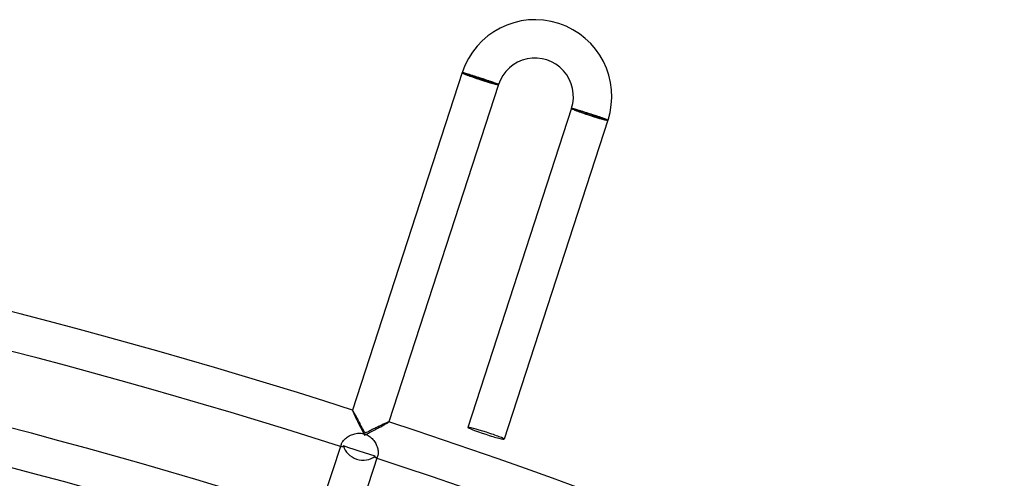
# Model space of a CAD drawing. Header units: millimetres. Extents: x -660 to 660, y -630 to 630.
# Tile 120 of 131: x 153 to 256, y 578 to 626. Entities that reach past the tile are written whole.
import ezdxf

# ---------------------------------------------------------------- set-up
doc = ezdxf.new("R2010")
doc.units = ezdxf.units.MM
doc.layers.add('HIDDEN', color=7, linetype='Continuous')
doc.layers.add('THICK', color=7, linetype='Continuous')

msp = doc.modelspace()

# ---------------------------------------------------------------- linework, layer by layer
at = {"layer": 'HIDDEN'}
for p, q in [((199.58, 620.71), (199.67, 620.68)), ((199.67, 620.68), (203.29, 619.5)), ((203.29, 619.5), (203.38, 619.47)), ((211.08, 616.97), (210.99, 617)), ((214.7, 615.79), (211.08, 616.97)), ((214.79, 615.76), (214.7, 615.79)), ((188.14, 585.51), (188.14, 585.51)), ((188.14, 585.51), (188.14, 585.51)), ((188.14, 585.51), (188.14, 585.51)), ((188.14, 585.51), (188.14, 585.51)), ((188.14, 585.51), (188.14, 585.51)), ((188.14, 585.51), (188.14, 585.51)), ((188.14, 585.51), (188.14, 585.5)), ((188.14, 585.5), (188.15, 585.47)), ((188.15, 585.47), (188.17, 585.43)), ((188.17, 585.43), (188.19, 585.37)), ((188.19, 585.37), (188.22, 585.31)), ((188.22, 585.31), (188.25, 585.23)), ((188.25, 585.23), (188.29, 585.14)), ((188.29, 585.14), (188.33, 585.05)), ((188.33, 585.05), (188.38, 584.95)), ((188.38, 584.95), (188.43, 584.84)), ((188.43, 584.84), (188.48, 584.73)), ((188.48, 584.73), (188.54, 584.61)), ((188.54, 584.61), (188.6, 584.49)), ((188.6, 584.49), (188.66, 584.37)), ((188.66, 584.37), (188.72, 584.24)), ((191.91, 584.25), (191.94, 584.27)), ((191.94, 584.27), (191.95, 584.28)), ((191.95, 584.28), (191.94, 584.28)), ((191.94, 584.28), (191.94, 584.28)), ((191.95, 584.28), (191.95, 584.28)), ((191.95, 584.28), (191.95, 584.28)), ((191.95, 584.28), (191.95, 584.28)), ((191.95, 584.28), (191.95, 584.28)), ((188.72, 584.24), (188.79, 584.11)), ((188.79, 584.11), (188.85, 583.98)), ((188.85, 583.98), (188.92, 583.85)), ((188.92, 583.85), (188.98, 583.72)), ((188.98, 583.72), (189.05, 583.58)), ((189.05, 583.58), (189.12, 583.45)), ((189.12, 583.45), (189.19, 583.31)), ((189.19, 583.31), (189.26, 583.17)), ((189.94, 583.18), (190.08, 583.25)), ((190.08, 583.25), (190.21, 583.32)), ((190.21, 583.32), (190.34, 583.39)), ((190.34, 583.39), (190.47, 583.46)), ((190.47, 583.46), (190.6, 583.52)), ((190.6, 583.52), (190.73, 583.59)), ((190.73, 583.59), (190.86, 583.66)), ((190.86, 583.66), (190.98, 583.72)), ((190.98, 583.72), (191.1, 583.78)), ((191.1, 583.78), (191.21, 583.85)), ((191.21, 583.85), (191.32, 583.91)), ((191.32, 583.91), (191.42, 583.96)), ((191.42, 583.96), (191.52, 584.02)), ((191.52, 584.02), (191.61, 584.07)), ((191.61, 584.07), (191.69, 584.11)), ((191.69, 584.11), (191.76, 584.15)), ((191.76, 584.15), (191.82, 584.19)), ((191.82, 584.19), (191.88, 584.22)), ((191.88, 584.22), (191.91, 584.25)), ((189.26, 583.17), (189.33, 583.04)), ((189.33, 583.04), (189.4, 582.9)), ((189.4, 582.9), (189.53, 582.97)), ((189.53, 582.97), (189.67, 583.04)), ((189.67, 583.04), (189.81, 583.11)), ((189.81, 583.11), (189.94, 583.18)), ((186.97, 581.9), (186.99, 581.97)), ((186.97, 581.84), (186.97, 581.9)), ((186.97, 581.79), (186.97, 581.84)), ((186.98, 581.74), (186.97, 581.79)), ((186.99, 581.71), (186.98, 581.74)), ((187.02, 581.68), (186.99, 581.71)), ((187.04, 581.67), (187.02, 581.68)), ((187.06, 581.66), (187.04, 581.67)), ((187.07, 581.66), (187.06, 581.66)), ((187.09, 581.67), (187.07, 581.66)), ((187.11, 581.67), (187.09, 581.67)), ((187.12, 581.68), (187.11, 581.67)), ((187.14, 581.69), (187.12, 581.68)), ((187.16, 581.71), (187.14, 581.69)), ((187.17, 581.72), (187.16, 581.71)), ((187.19, 581.75), (187.17, 581.72)), ((187.2, 581.77), (187.19, 581.75)), ((187.76, 581.59), (187.2, 581.77)), ((188.31, 581.41), (187.76, 581.59)), ((188.86, 581.24), (188.31, 581.41)), ((189.4, 581.06), (188.86, 581.24)), ((189.95, 580.88), (189.4, 581.06)), ((190.51, 580.7), (189.95, 580.88)), ((190.5, 580.67), (190.51, 580.7)), ((190.5, 580.64), (190.5, 580.67)), ((190.51, 580.62), (190.5, 580.64)), ((190.51, 580.6), (190.51, 580.62)), ((190.52, 580.58), (190.51, 580.6)), ((190.53, 580.56), (190.52, 580.58)), ((190.54, 580.55), (190.53, 580.56)), ((190.55, 580.53), (190.54, 580.55)), ((190.56, 580.53), (190.55, 580.53)), ((190.57, 580.52), (190.56, 580.53)), ((190.6, 580.52), (190.57, 580.52)), ((190.64, 580.52), (190.6, 580.52)), ((190.67, 580.54), (190.64, 580.52)), ((190.71, 580.57), (190.67, 580.54)), ((190.74, 580.61), (190.71, 580.57)), ((190.77, 580.67), (190.74, 580.61)), ((190.8, 580.74), (190.77, 580.67))]:
    msp.add_line(p, q, dxfattribs=at)
for centre, major_axis, ratio, start_param, end_param in [((201.48, 620.09), (1.9, -0.62), 0.051215, -3.141593, -1.570796), ((201.48, 620.09), (-1.81, 0.59), 0.051215, 0, 3.141593), ((201.48, 620.09), (1.9, -0.62), 0.051215, -1.570796, 0), ((212.89, 616.38), (1.9, -0.62), 0.05705, -3.141593, -1.570796), ((212.89, 616.38), (1.81, -0.59), 0.05705, 3.141593, 6.283185), ((212.89, 616.38), (1.9, -0.62), 0.05705, -1.570796, 0), ((189.12, 582.05), (1.9, -0.62), 0.868101, -2.622574, -1.570796), ((189.12, 582.05), (1.9, -0.62), 0.868101, -1.570796, -0.519018)]:
    msp.add_ellipse(centre, major_axis=major_axis, ratio=ratio, start_param=start_param, end_param=end_param, dxfattribs=at)
at = {"layer": 'THICK'}
for p, q in [((199.58, 620.71), (188.14, 585.51)), ((199.59, 620.71), (199.58, 620.71)), ((199.58, 620.71), (199.58, 620.71)), ((199.6, 620.71), (199.59, 620.71)), ((199.61, 620.71), (199.6, 620.71)), ((199.63, 620.7), (199.61, 620.71)), ((199.65, 620.7), (199.63, 620.7)), ((199.68, 620.69), (199.65, 620.7)), ((199.71, 620.68), (199.68, 620.69)), ((199.75, 620.68), (199.71, 620.68)), ((199.78, 620.67), (199.75, 620.68)), ((199.83, 620.65), (199.78, 620.67)), ((199.87, 620.64), (199.83, 620.65)), ((199.92, 620.63), (199.87, 620.64)), ((199.97, 620.61), (199.92, 620.63)), ((200.03, 620.6), (199.97, 620.61)), ((200.08, 620.58), (200.03, 620.6)), ((200.15, 620.56), (200.08, 620.58)), ((200.21, 620.54), (200.15, 620.56)), ((200.28, 620.52), (200.21, 620.54)), ((200.35, 620.5), (200.28, 620.52)), ((200.42, 620.48), (200.35, 620.5)), ((200.49, 620.46), (200.42, 620.48)), ((200.57, 620.43), (200.49, 620.46)), ((200.65, 620.41), (200.57, 620.43)), ((200.73, 620.38), (200.65, 620.41)), ((200.81, 620.36), (200.73, 620.38)), ((200.89, 620.33), (200.81, 620.36)), ((200.97, 620.31), (200.89, 620.33)), ((201.06, 620.28), (200.97, 620.31)), ((201.15, 620.25), (201.06, 620.28)), ((201.23, 620.22), (201.15, 620.25)), ((201.32, 620.19), (201.23, 620.22)), ((201.41, 620.17), (201.32, 620.19)), ((203.38, 619.47), (191.95, 584.28)), ((201.49, 620.14), (201.41, 620.17)), ((201.59, 620.11), (201.49, 620.14)), ((201.68, 620.08), (201.59, 620.11)), ((201.77, 620.05), (201.68, 620.08)), ((201.85, 620.02), (201.77, 620.05)), ((201.94, 619.99), (201.85, 620.02)), ((202.03, 619.96), (201.94, 619.99)), ((202.12, 619.93), (202.03, 619.96)), ((202.2, 619.9), (202.12, 619.93)), ((202.28, 619.87), (202.2, 619.9)), ((202.36, 619.85), (202.28, 619.87)), ((202.44, 619.82), (202.36, 619.85)), ((202.52, 619.79), (202.44, 619.82)), ((202.59, 619.77), (202.52, 619.79)), ((202.67, 619.74), (202.59, 619.77)), ((202.74, 619.72), (202.67, 619.74)), ((202.8, 619.7), (202.74, 619.72)), ((202.87, 619.67), (202.8, 619.7)), ((202.93, 619.65), (202.87, 619.67)), ((202.98, 619.63), (202.93, 619.65)), ((203.04, 619.61), (202.98, 619.63)), ((203.09, 619.59), (203.04, 619.61)), ((203.13, 619.58), (203.09, 619.59)), ((203.18, 619.56), (203.13, 619.58)), ((203.22, 619.55), (203.18, 619.56)), ((203.25, 619.53), (203.22, 619.55)), ((203.28, 619.52), (203.25, 619.53)), ((203.31, 619.51), (203.28, 619.52)), ((203.33, 619.5), (203.31, 619.51)), ((203.35, 619.49), (203.33, 619.5)), ((203.36, 619.48), (203.35, 619.49)), ((203.37, 619.48), (203.36, 619.48)), ((203.38, 619.47), (203.37, 619.48)), ((203.38, 619.47), (203.38, 619.47)), ((210.99, 617), (200.17, 583.71)), ((210.99, 617), (210.99, 617)), ((210.99, 617), (211, 617)), ((211, 617), (211.01, 617)), ((211.01, 617), (211.03, 617)), ((211.03, 617), (211.04, 616.99)), ((211.04, 616.99), (211.07, 616.99)), ((211.07, 616.99), (211.09, 616.98)), ((211.09, 616.98), (211.12, 616.97)), ((211.12, 616.97), (211.16, 616.97)), ((211.16, 616.97), (211.2, 616.96)), ((211.2, 616.96), (211.24, 616.94)), ((211.24, 616.94), (211.28, 616.93)), ((211.28, 616.93), (211.33, 616.92)), ((211.33, 616.92), (211.38, 616.9)), ((211.38, 616.9), (211.44, 616.89)), ((211.44, 616.89), (211.5, 616.87)), ((211.5, 616.87), (211.56, 616.85)), ((211.56, 616.85), (211.62, 616.83)), ((211.62, 616.83), (211.69, 616.81)), ((211.69, 616.81), (211.76, 616.79)), ((211.76, 616.79), (211.83, 616.77)), ((211.83, 616.77), (211.9, 616.75)), ((211.9, 616.75), (211.98, 616.73)), ((211.98, 616.73), (212.06, 616.7)), ((212.06, 616.7), (212.14, 616.68)), ((212.14, 616.68), (212.22, 616.65)), ((212.22, 616.65), (212.3, 616.63)), ((212.3, 616.63), (212.39, 616.6)), ((212.39, 616.6), (212.47, 616.57)), ((212.47, 616.57), (212.56, 616.55)), ((212.56, 616.55), (212.65, 616.52)), ((212.65, 616.52), (212.73, 616.49)), ((212.73, 616.49), (212.82, 616.46)), ((212.82, 616.46), (212.91, 616.43)), ((212.91, 616.43), (213, 616.41)), ((213, 616.41), (213.09, 616.38)), ((213.09, 616.38), (213.18, 616.35)), ((213.18, 616.35), (213.27, 616.32)), ((213.27, 616.32), (213.36, 616.29)), ((213.36, 616.29), (213.44, 616.26)), ((213.44, 616.26), (213.53, 616.23)), ((213.53, 616.23), (213.62, 616.2)), ((213.62, 616.2), (213.7, 616.17)), ((213.7, 616.17), (213.78, 616.15)), ((213.78, 616.15), (213.86, 616.12)), ((213.86, 616.12), (213.94, 616.09)), ((213.94, 616.09), (214.01, 616.07)), ((214.79, 615.76), (203.98, 582.48)), ((214.01, 616.07), (214.08, 616.04)), ((214.08, 616.04), (214.15, 616.02)), ((214.15, 616.02), (214.22, 616)), ((214.22, 616), (214.28, 615.97)), ((214.28, 615.97), (214.34, 615.95)), ((214.34, 615.95), (214.4, 615.93)), ((214.4, 615.93), (214.45, 615.91)), ((214.45, 615.91), (214.5, 615.89)), ((214.5, 615.89), (214.55, 615.87)), ((214.55, 615.87), (214.59, 615.86)), ((214.59, 615.86), (214.63, 615.84)), ((214.63, 615.84), (214.66, 615.83)), ((214.66, 615.83), (214.7, 615.82)), ((214.7, 615.82), (214.72, 615.8)), ((214.72, 615.8), (214.74, 615.79)), ((214.74, 615.79), (214.76, 615.78)), ((214.76, 615.78), (214.78, 615.78)), ((214.78, 615.78), (214.79, 615.77)), ((214.79, 615.77), (214.79, 615.77)), ((214.79, 615.77), (214.79, 615.76)), ((188.15, 585.51), (188.14, 585.51)), ((188.17, 585.48), (188.15, 585.51)), ((188.19, 585.45), (188.17, 585.48)), ((188.22, 585.41), (188.19, 585.45)), ((188.25, 585.36), (188.22, 585.41)), ((188.29, 585.29), (188.25, 585.36)), ((188.33, 585.22), (188.29, 585.29)), ((188.37, 585.15), (188.33, 585.22)), ((188.42, 585.06), (188.37, 585.15)), ((188.47, 584.97), (188.42, 585.06)), ((188.53, 584.87), (188.47, 584.97)), ((188.58, 584.77), (188.53, 584.87)), ((188.64, 584.67), (188.58, 584.77)), ((188.7, 584.56), (188.64, 584.67)), ((188.76, 584.45), (188.7, 584.56)), ((188.82, 584.33), (188.76, 584.45)), ((188.88, 584.22), (188.82, 584.33)), ((191.87, 584.26), (191.82, 584.24)), ((191.91, 584.27), (191.87, 584.26)), ((191.93, 584.28), (191.91, 584.27)), ((191.94, 584.28), (191.93, 584.28)), ((188.94, 584.1), (188.88, 584.22)), ((189, 583.98), (188.94, 584.1)), ((189.07, 583.85), (189, 583.98)), ((189.13, 583.73), (189.07, 583.85)), ((189.2, 583.6), (189.13, 583.73)), ((189.26, 583.48), (189.2, 583.6)), ((189.33, 583.35), (189.26, 583.48)), ((189.39, 583.22), (189.33, 583.35)), ((189.84, 583.29), (189.71, 583.22)), ((189.97, 583.35), (189.84, 583.29)), ((190.1, 583.42), (189.97, 583.35)), ((190.22, 583.48), (190.1, 583.42)), ((190.34, 583.54), (190.22, 583.48)), ((190.47, 583.6), (190.34, 583.54)), ((190.59, 583.66), (190.47, 583.6)), ((190.71, 583.72), (190.59, 583.66)), ((190.82, 583.78), (190.71, 583.72)), ((190.94, 583.83), (190.82, 583.78)), ((191.05, 583.88), (190.94, 583.83)), ((191.16, 583.94), (191.05, 583.88)), ((191.26, 583.98), (191.16, 583.94)), ((191.36, 584.03), (191.26, 583.98)), ((191.45, 584.08), (191.36, 584.03)), ((191.54, 584.12), (191.45, 584.08)), ((191.62, 584.15), (191.54, 584.12)), ((191.7, 584.19), (191.62, 584.15)), ((191.76, 584.22), (191.7, 584.19)), ((191.82, 584.24), (191.76, 584.22)), ((187.09, 582.18), (187.14, 582.25)), ((187.14, 582.25), (187.2, 582.33)), ((187.2, 582.33), (187.27, 582.4)), ((187.27, 582.4), (187.34, 582.48)), ((187.34, 582.48), (187.42, 582.55)), ((187.42, 582.55), (187.51, 582.62)), ((187.51, 582.62), (187.61, 582.69)), ((187.61, 582.69), (187.71, 582.76)), ((187.71, 582.76), (187.82, 582.82)), ((187.82, 582.82), (187.93, 582.88)), ((187.93, 582.88), (188.05, 582.93)), ((188.05, 582.93), (188.17, 582.97)), ((188.17, 582.97), (188.29, 583.01)), ((188.29, 583.01), (188.41, 583.05)), ((188.41, 583.05), (188.54, 583.07)), ((188.54, 583.07), (188.67, 583.09)), ((188.67, 583.09), (188.8, 583.1)), ((188.8, 583.1), (188.93, 583.1)), ((188.93, 583.1), (189.05, 583.09)), ((189.05, 583.09), (189.18, 583.07)), ((189.18, 583.07), (189.31, 583.05)), ((189.31, 583.05), (189.43, 583.01)), ((189.46, 583.1), (189.39, 583.22)), ((189.43, 583.01), (189.55, 582.97)), ((189.59, 583.16), (189.46, 583.1)), ((189.55, 582.97), (189.67, 582.92)), ((189.71, 583.22), (189.59, 583.16)), ((189.67, 582.92), (189.79, 582.85)), ((189.79, 582.85), (189.89, 582.78)), ((189.89, 582.78), (190, 582.71)), ((190, 582.71), (190.1, 582.62)), ((190.1, 582.62), (190.19, 582.54)), ((190.19, 582.54), (190.28, 582.44)), ((190.28, 582.44), (190.36, 582.34)), ((190.36, 582.34), (190.43, 582.24)), ((190.43, 582.24), (190.5, 582.13)), ((184.51, 574.34), (186.99, 581.97)), ((186.99, 581.97), (187.02, 582.04)), ((187.02, 582.04), (187.05, 582.11)), ((187.05, 582.11), (187.09, 582.18)), ((190.5, 582.13), (190.57, 582.02)), ((190.57, 582.02), (190.62, 581.91)), ((190.62, 581.91), (190.67, 581.8)), ((190.67, 581.8), (190.72, 581.68)), ((190.72, 581.68), (190.76, 581.57)), ((190.76, 581.57), (190.79, 581.46)), ((190.79, 581.46), (190.81, 581.35)), ((190.81, 581.35), (190.83, 581.25)), ((190.83, 581.25), (190.84, 581.15)), ((188.32, 573.1), (190.8, 580.74)), ((190.81, 580.8), (190.8, 580.74)), ((190.83, 580.88), (190.81, 580.8)), ((190.84, 580.96), (190.83, 580.88)), ((190.84, 581.15), (190.84, 581.05)), ((190.84, 581.05), (190.84, 580.96))]:
    msp.add_line(p, q, dxfattribs=at)
for centre, radius, start, end in [((207.19, 618.23), 8, 342.0001, 161.9998), ((207.19, 618.23), 4, 341.9997, 161.9999), ((0, 0), 615, 72.18609, 107.81393), ((0, 0), 611, 72.18753, 107.81244), ((0, 0), 603.25, 72.03775, 107.96221), ((0, 0), 599.25, 72.19125, 107.80877), ((0, 0), 588.5, 72.19474, 107.80528), ((0, 0), 615, 36.18607, 71.8139), ((0, 0), 611, 36.18756, 71.81247)]:
    msp.add_arc(centre, radius, start, end, dxfattribs=at)
for start_param, end_param in [(0, 1.570796), (-1.570796, 0), (1.570796, 3.141593), (-3.141593, -1.570796)]:
    msp.add_ellipse((202.08, 583.09), major_axis=(-1.9, 0.62), ratio=0.05705, start_param=start_param, end_param=end_param, dxfattribs=at)

doc.saveas('drawing.dxf')
